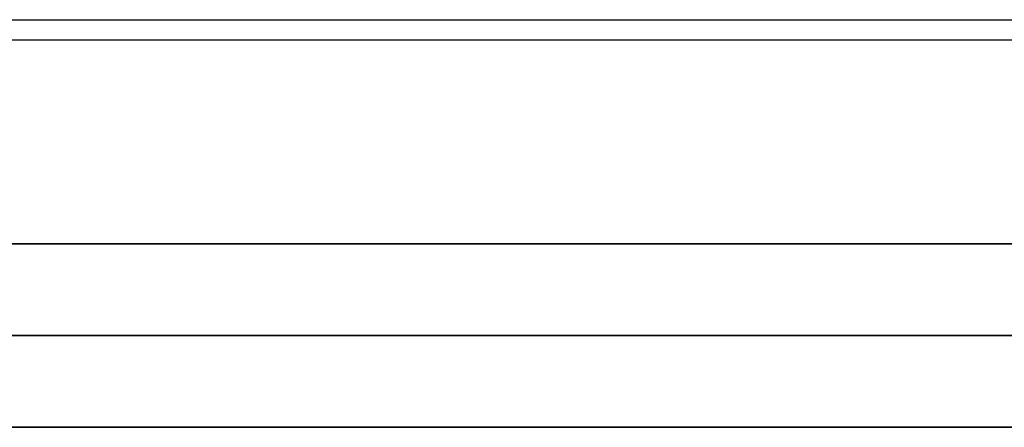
# Model space of a CAD drawing. Header units: millimetres. Extents: x -326 to 329, y -280 to 343.
# Tile 5 of 256: x -265 to -217, y -265 to -245. Entities that reach past the tile are written whole.
import ezdxf

# ---------------------------------------------------------------- set-up
doc = ezdxf.new("R2010")
doc.units = ezdxf.units.MM
doc.layers.add('Layer 01', color=7, linetype='Continuous', true_color=0x000000)

msp = doc.modelspace()

# ---------------------------------------------------------------- linework, layer by layer
at = {"layer": 'Layer 01'}
for p, q in [((-291.243, -255.51, -41.322), (293.494, -255.51, -41.322)), ((-291.251, -264.51, -41.312), (293.502, -264.51, -41.312))]:
    msp.add_line(p, q, dxfattribs=at)
at = {"layer": 'Layer 01', "extrusion": (0, -1, 0)}
for centre, radius in [((1.125, -973.937, 255.51), 932.115), ((1.125, -973.937, 260), 927.625), ((1.125, -973.937, 260.005), 927.625)]:
    msp.add_arc(centre, radius, 71.638799, 108.361201, dxfattribs=at)
at = {"layer": 'Layer 01', "extrusion": (0, 1, 0)}
for centre, radius in [((-1.125, -973.937, -260.01), 927.625), ((-1.125, -973.937, -264.51), 932.125)]:
    msp.add_arc(centre, radius, 71.638799, 108.361201, dxfattribs=at)
at = {"layer": 'Layer 01'}
for points in [[(-321.875, -244.51, -10.312), (324.125, -244.51, -10.312)], [(324.135, -245.51, -19.312), (-321.885, -245.51, -19.312)], [(-321.885, -255.51, -29.312), (324.135, -255.51, -29.312)], [(324.125, -264.51, -30.312), (-321.875, -264.51, -30.312)]]:
    msp.add_open_spline(points, degree=1, dxfattribs=at)
for points, knots in [([(293.333, -260, -93.538), (151.045, -260, -46.312), (1.125, -260, -46.312), (-148.795, -260, -46.312), (-291.083, -260, -93.538)], [1150.509182, 1150.509182, 1150.509182, 1464.162818, 1464.162818, 1777.816454, 1777.816454, 1777.816454]), ([(-292.5, -264.51, -89.267), (-149.522, -264.51, -41.812), (1.125, -264.51, -41.812), (151.773, -264.51, -41.812), (294.751, -264.51, -89.267)], [1150.521525, 1150.521525, 1150.521525, 1464.178526, 1464.178526, 1777.835527, 1777.835527, 1777.835527])]:
    msp.add_rational_spline(points, [0.90139453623, 0.937256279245, 1, 0.937256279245, 0.90139453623], degree=2, knots=knots, dxfattribs=at)

doc.saveas('drawing.dxf')
